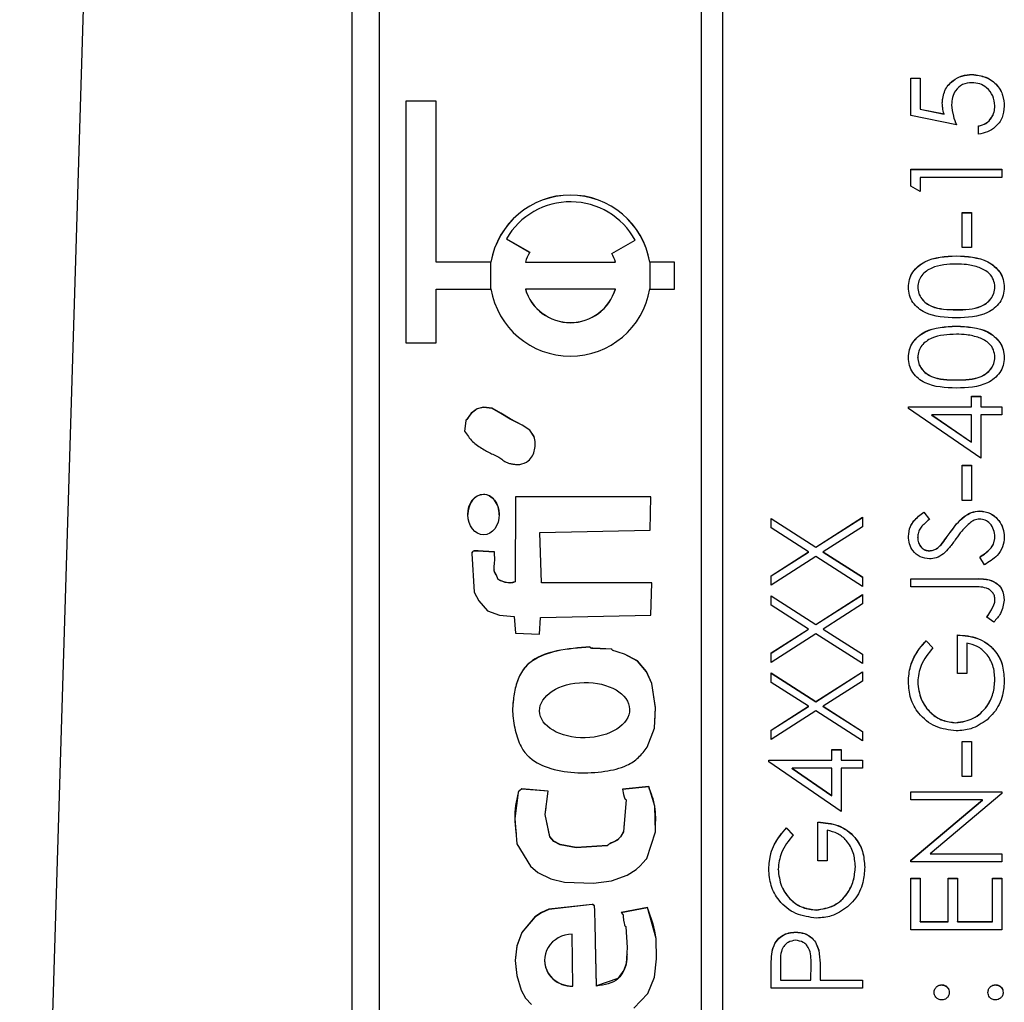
# Model space of a CAD drawing. Header units: millimetres. Extents: x 183 to 1403, y 24 to 1305.
# Tile 8 of 31: x 616 to 635, y 666 to 684. Entities that reach past the tile are written whole.
import ezdxf

# ---------------------------------------------------------------- set-up
doc = ezdxf.new("R2010")
doc.units = ezdxf.units.MM

msp = doc.modelspace()

# ---------------------------------------------------------------- linework, layer by layer
at = {"color": 7, "linetype": 'Continuous', "lineweight": 25}
for p, q in [((619.182, 733.618), (616.489, 645.646)), ((622.682, 657.655), (622.682, 718.626)), ((629.182, 717.992), (629.182, 658.017)), ((629.582, 658.017), (629.582, 717.992)), ((623.182, 715.993), (623.182, 660.016)), ((633.082, 682.937), (633.256, 682.937)), ((633.082, 682.24), (633.082, 682.937)), ((633.082, 682.935), (633.256, 682.935)), ((633.256, 682.937), (633.256, 682.359)), ((634.226, 683), (634.226, 683.003)), ((624.244, 682.507), (623.682, 682.507)), ((623.682, 682.507), (623.682, 678.009)), ((624.244, 682.504), (623.682, 682.504)), ((624.244, 679.508), (624.244, 682.507)), ((633.256, 682.359), (633.703, 682.268)), ((633.256, 682.357), (633.256, 682.359)), ((633.256, 682.357), (633.703, 682.265)), ((633.844, 682.438), (633.844, 682.44)), ((634.651, 682.416), (634.651, 682.419)), ((633.932, 682.066), (633.082, 682.24)), ((633.703, 682.265), (633.703, 682.268)), ((634.346, 681.892), (634.346, 682.044)), ((633.082, 681.238), (634.782, 681.238)), ((633.082, 680.924), (633.082, 681.238)), ((633.082, 681.235), (634.782, 681.235)), ((634.782, 681.238), (634.782, 681.086)), ((633.256, 681.086), (633.256, 680.824)), ((634.782, 681.086), (633.256, 681.086)), ((633.256, 680.824), (633.082, 680.924)), ((634.041, 680.432), (634.215, 680.432)), ((634.041, 679.778), (634.041, 680.432)), ((634.041, 680.429), (634.215, 680.429)), ((634.215, 680.432), (634.215, 679.778)), ((625.553, 679.945), (625.986, 679.695)), ((625.553, 679.943), (625.553, 679.945)), ((625.553, 679.943), (625.985, 679.693)), ((627.516, 679.67), (627.949, 679.92)), ((627.517, 679.668), (627.949, 679.917)), ((627.949, 679.917), (627.949, 679.92)), ((634.215, 679.778), (634.041, 679.778)), ((633.932, 679.623), (633.932, 679.626)), ((625.265, 679.508), (624.244, 679.508)), ((624.244, 679.505), (624.244, 679.508)), ((625.265, 679.505), (624.244, 679.505)), ((625.265, 679.505), (625.265, 679.508)), ((625.906, 679.508), (627.583, 679.508)), ((625.906, 679.505), (625.906, 679.508)), ((625.906, 679.505), (627.583, 679.505)), ((627.583, 679.505), (627.583, 679.508)), ((628.682, 679.508), (628.223, 679.508)), ((628.223, 679.505), (628.223, 679.508)), ((628.682, 679.505), (628.223, 679.505)), ((628.682, 679.008), (628.682, 679.508)), ((624.244, 678.009), (624.244, 679.008)), ((624.244, 679.008), (625.265, 679.008)), ((625.906, 679.005), (625.906, 679.008)), ((627.583, 679.008), (625.906, 679.008)), ((627.583, 679.005), (627.583, 679.008)), ((628.223, 679.008), (628.682, 679.008)), ((633.212, 679.042), (633.212, 679.045)), ((634.651, 679.042), (634.651, 679.045)), ((633.932, 678.621), (633.932, 678.624)), ((633.932, 678.316), (633.932, 678.319)), ((623.682, 678.009), (624.244, 678.009)), ((633.212, 677.735), (633.212, 677.737)), ((634.651, 677.735), (634.651, 677.737)), ((633.932, 677.314), (633.932, 677.317)), ((634.215, 677.012), (634.389, 677.012)), ((634.215, 676.816), (634.215, 677.012)), ((634.215, 677.009), (634.389, 677.009)), ((634.389, 677.012), (634.389, 676.816)), ((633.038, 676.816), (634.215, 676.816)), ((633.038, 676.785), (633.038, 676.816)), ((633.038, 676.813), (634.215, 676.813)), ((634.215, 676.813), (634.215, 676.816)), ((634.389, 676.816), (634.782, 676.816)), ((634.389, 676.813), (634.389, 676.816)), ((634.389, 676.813), (634.782, 676.813)), ((634.782, 676.816), (634.782, 676.663)), ((634.389, 675.857), (633.038, 676.785)), ((633.477, 676.66), (633.477, 676.663)), ((633.477, 676.663), (634.215, 676.157)), ((634.215, 676.663), (633.477, 676.663)), ((633.477, 676.66), (634.215, 676.154)), ((634.215, 676.157), (634.215, 676.663)), ((634.389, 676.663), (634.389, 675.857)), ((634.782, 676.663), (634.389, 676.663)), ((626.07, 676.257), (626.07, 676.259)), ((634.215, 676.154), (634.215, 676.157)), ((634.041, 675.726), (634.215, 675.726)), ((634.041, 675.073), (634.041, 675.726)), ((634.041, 675.723), (634.215, 675.723)), ((634.215, 675.726), (634.215, 675.073)), ((625.723, 675.141), (625.715, 673.558)), ((625.723, 675.138), (625.715, 673.555)), ((628.244, 675.141), (625.723, 675.141)), ((625.723, 675.138), (625.723, 675.141)), ((628.244, 675.138), (625.723, 675.138)), ((628.227, 674.517), (628.244, 675.141)), ((634.215, 675.073), (634.041, 675.073)), ((624.834, 674.811), (624.834, 674.808)), ((625.42, 674.805), (625.42, 674.808)), ((633.326, 674.855), (633.43, 674.717)), ((633.326, 674.852), (633.326, 674.855)), ((633.326, 674.852), (633.43, 674.714)), ((634.365, 674.874), (634.365, 674.877)), ((630.482, 674.735), (631.315, 674.202)), ((630.482, 674.559), (630.482, 674.735)), ((630.482, 674.732), (631.315, 674.199)), ((631.315, 674.202), (632.182, 674.757)), ((631.315, 674.199), (632.182, 674.754)), ((632.182, 674.757), (632.182, 674.581)), ((626.175, 674.476), (628.227, 674.517)), ((626.206, 673.54), (626.175, 674.476)), ((626.175, 674.473), (626.175, 674.476)), ((626.206, 673.537), (626.175, 674.473)), ((631.177, 674.114), (630.482, 674.559)), ((632.182, 674.581), (631.452, 674.114)), ((633.817, 674.473), (633.817, 674.476)), ((633.212, 674.382), (633.212, 674.385)), ((633.647, 674.245), (633.647, 674.248)), ((634.651, 674.388), (634.651, 674.391)), ((625.33, 674.034), (625.331, 674.109)), ((625.331, 674.109), (625.331, 674.112)), ((630.482, 673.669), (631.177, 674.114)), ((630.482, 673.666), (631.177, 674.111)), ((631.177, 674.111), (631.177, 674.114)), ((631.315, 674.199), (631.315, 674.202)), ((631.452, 674.114), (632.182, 673.647)), ((631.452, 674.111), (631.452, 674.114)), ((631.452, 674.111), (632.182, 673.645)), ((633.428, 674.133), (633.428, 674.136)), ((631.315, 674.026), (630.482, 673.493)), ((632.182, 673.471), (631.315, 674.026)), ((634.454, 673.874), (634.368, 674.018)), ((625.325, 673.779), (625.325, 673.776)), ((625.402, 673.597), (625.402, 673.6)), ((625.715, 673.555), (625.715, 673.558)), ((628.258, 673.536), (626.206, 673.54)), ((626.206, 673.537), (626.206, 673.54)), ((628.258, 673.533), (626.206, 673.537)), ((628.241, 672.933), (628.258, 673.536)), ((630.482, 673.493), (630.482, 673.669)), ((632.182, 673.647), (632.182, 673.471)), ((633.082, 673.613), (634.23, 673.613)), ((633.082, 673.461), (633.082, 673.613)), ((633.082, 673.61), (634.23, 673.61)), ((634.23, 673.61), (634.23, 673.613)), ((634.213, 673.461), (633.082, 673.461)), ((630.482, 673.297), (631.315, 672.764)), ((630.482, 673.121), (630.482, 673.297)), ((630.482, 673.294), (631.315, 672.762)), ((631.315, 672.764), (632.182, 673.319)), ((631.315, 672.762), (632.182, 673.316)), ((632.182, 673.143), (631.452, 672.676)), ((632.182, 673.319), (632.182, 673.143)), ((634.651, 673.222), (634.651, 673.225)), ((631.177, 672.676), (630.482, 673.121)), ((634.626, 673.111), (634.626, 673.114)), ((625.698, 672.911), (625.723, 672.599)), ((626.17, 672.581), (626.189, 672.893)), ((626.189, 672.893), (628.241, 672.933)), ((634.629, 672.807), (634.498, 672.897)), ((625.723, 672.599), (626.17, 672.581)), ((630.482, 672.231), (631.177, 672.676)), ((630.482, 672.228), (631.177, 672.673)), ((631.315, 672.588), (630.482, 672.055)), ((631.177, 672.673), (631.177, 672.676)), ((631.315, 672.762), (631.315, 672.764)), ((632.182, 672.034), (631.315, 672.588)), ((631.452, 672.676), (632.182, 672.21)), ((631.452, 672.673), (631.452, 672.676)), ((631.452, 672.673), (632.182, 672.207)), ((633.372, 672.458), (633.496, 672.328)), ((633.372, 672.456), (633.372, 672.458)), ((633.372, 672.456), (633.496, 672.325)), ((633.953, 671.848), (633.953, 672.567)), ((634.128, 672.415), (634.128, 671.848)), ((627.109, 672.341), (627.109, 672.344)), ((630.482, 672.055), (630.482, 672.231)), ((632.182, 672.21), (632.182, 672.034)), ((630.482, 671.859), (631.315, 671.327)), ((630.482, 671.683), (630.482, 671.859)), ((630.482, 671.856), (631.315, 671.324)), ((631.315, 671.327), (632.182, 671.881)), ((631.315, 671.324), (632.182, 671.878)), ((632.182, 671.881), (632.182, 671.705)), ((631.177, 671.238), (630.482, 671.683)), ((632.182, 671.705), (631.452, 671.238)), ((633.212, 671.687), (633.212, 671.69)), ((634.128, 671.848), (633.953, 671.848)), ((634.651, 671.736), (634.651, 671.739)), ((631.315, 671.324), (631.315, 671.327)), ((630.482, 670.793), (631.177, 671.238)), ((630.482, 670.791), (631.177, 671.236)), ((631.315, 671.151), (630.482, 670.617)), ((631.177, 671.236), (631.177, 671.238)), ((632.182, 670.596), (631.315, 671.151)), ((631.452, 671.238), (632.182, 670.772)), ((631.452, 671.236), (631.452, 671.238)), ((631.452, 671.236), (632.182, 670.769)), ((630.482, 670.617), (630.482, 670.793)), ((632.182, 670.772), (632.182, 670.596)), ((633.924, 670.931), (633.924, 670.933)), ((634.041, 670.585), (634.215, 670.585)), ((634.041, 669.931), (634.041, 670.585)), ((634.041, 670.582), (634.215, 670.582)), ((634.215, 670.585), (634.215, 669.931)), ((631.615, 670.432), (631.789, 670.432)), ((631.615, 670.236), (631.615, 670.432)), ((631.615, 670.429), (631.789, 670.429)), ((631.789, 670.432), (631.789, 670.236)), ((630.438, 670.236), (631.615, 670.236)), ((630.438, 670.205), (630.438, 670.236)), ((630.438, 670.233), (631.615, 670.233)), ((631.789, 669.278), (630.438, 670.205)), ((631.615, 670.233), (631.615, 670.236)), ((631.789, 670.236), (632.182, 670.236)), ((631.789, 670.233), (631.789, 670.236)), ((631.789, 670.233), (632.182, 670.233)), ((632.182, 670.236), (632.182, 670.084)), ((630.877, 670.084), (631.615, 669.577)), ((631.615, 670.084), (630.877, 670.084)), ((630.877, 670.081), (630.877, 670.084)), ((630.877, 670.081), (631.615, 669.574)), ((631.615, 669.577), (631.615, 670.084)), ((631.789, 670.084), (631.789, 669.278)), ((632.182, 670.084), (631.789, 670.084)), ((634.215, 669.931), (634.041, 669.931)), ((626.329, 669.66), (625.838, 669.701)), ((625.838, 669.698), (625.838, 669.701)), ((626.329, 669.658), (625.838, 669.698)), ((628.203, 669.744), (627.712, 669.695)), ((628.203, 669.741), (627.712, 669.692)), ((628.203, 669.741), (628.203, 669.744)), ((631.615, 669.574), (631.615, 669.577)), ((633.082, 669.648), (634.782, 669.648)), ((633.082, 669.496), (633.082, 669.648)), ((633.082, 669.645), (634.782, 669.645)), ((634.42, 669.496), (633.082, 669.496)), ((633.082, 668.373), (634.42, 669.496)), ((633.082, 668.37), (634.42, 669.493)), ((634.782, 669.613), (633.447, 668.493)), ((634.42, 669.493), (634.42, 669.496)), ((634.782, 669.648), (634.782, 669.613)), ((630.772, 668.973), (630.896, 668.842)), ((630.772, 668.97), (630.772, 668.973)), ((630.772, 668.97), (630.896, 668.839)), ((631.353, 668.363), (631.353, 669.082)), ((631.528, 668.929), (631.528, 668.363)), ((633.082, 668.341), (633.082, 668.373)), ((633.447, 668.493), (634.782, 668.493)), ((633.447, 668.49), (633.447, 668.493)), ((633.447, 668.49), (634.782, 668.49)), ((634.782, 668.493), (634.782, 668.341)), ((630.612, 668.201), (630.612, 668.204)), ((631.528, 668.363), (631.353, 668.363)), ((632.051, 668.25), (632.051, 668.253)), ((634.782, 668.341), (633.082, 668.341)), ((633.082, 668.036), (633.256, 668.036)), ((633.082, 667.077), (633.082, 668.036)), ((633.082, 668.033), (633.256, 668.033)), ((633.256, 668.036), (633.256, 667.23)), ((633.779, 668.036), (633.953, 668.036)), ((633.779, 667.23), (633.779, 668.036)), ((633.779, 668.033), (633.953, 668.033)), ((633.953, 668.036), (633.953, 667.23)), ((634.607, 668.036), (634.782, 668.036)), ((634.607, 667.23), (634.607, 668.036)), ((634.607, 668.033), (634.782, 668.033)), ((634.782, 668.036), (634.782, 667.077)), ((628.178, 667.491), (627.688, 667.398)), ((628.178, 667.488), (627.688, 667.395)), ((628.178, 667.488), (628.178, 667.491)), ((627.726, 667.348), (627.726, 667.351)), ((631.324, 667.445), (631.324, 667.448)), ((633.256, 667.23), (633.779, 667.23)), ((633.256, 667.227), (633.256, 667.23)), ((633.256, 667.227), (633.779, 667.227)), ((633.779, 667.227), (633.779, 667.23)), ((633.953, 667.23), (634.607, 667.23)), ((633.953, 667.227), (633.953, 667.23)), ((633.953, 667.227), (634.607, 667.227)), ((634.607, 667.227), (634.607, 667.23)), ((626.787, 666.029), (626.779, 666.995)), ((630.938, 667.031), (630.938, 667.034)), ((634.782, 667.077), (633.082, 667.077)), ((627.807, 666.61), (627.807, 666.614)), ((630.507, 666.705), (630.507, 666.708)), ((631.369, 666.692), (631.369, 666.695)), ((626.264, 666.51), (626.264, 666.506)), ((630.656, 666.451), (630.656, 666.14)), ((631.223, 666.14), (631.226, 666.438)), ((631.223, 666.138), (631.226, 666.435)), ((631.226, 666.441), (631.226, 666.445)), ((631.226, 666.435), (631.226, 666.438)), ((630.482, 665.988), (630.482, 666.321)), ((631.397, 666.262), (631.397, 666.14)), ((626.787, 666.026), (626.787, 666.029)), ((627.232, 666.03), (627.232, 666.033)), ((632.182, 665.988), (630.482, 665.988)), ((630.656, 666.14), (631.223, 666.14)), ((630.656, 666.138), (630.656, 666.14)), ((630.656, 666.138), (631.223, 666.138)), ((631.223, 666.138), (631.223, 666.14)), ((631.397, 666.14), (632.182, 666.14)), ((631.397, 666.138), (631.397, 666.14)), ((631.397, 666.138), (632.182, 666.138)), ((632.182, 666.14), (632.182, 665.988)), ((633.659, 666.05), (633.659, 666.053)), ((634.662, 666.05), (634.662, 666.053))]:
    msp.add_line(p, q, dxfattribs=at)
at = {"color": 8, "linetype": 'Continuous', "lineweight": 25}
for p, q in [((625.265, 679.008), (625.265, 679.505)), ((628.223, 679.505), (628.223, 679.008))]:
    msp.add_line(p, q, dxfattribs=at)
at = {"color": 7, "linetype": 'Continuous', "lineweight": 25, "flags": 128}
for points in [[(626.07, 676.259), (625.987, 676.38), (625.847, 676.475), (625.621, 676.59), (625.451, 676.696), (625.285, 676.788), (625.127, 676.805), (625.006, 676.78), (624.896, 676.695), (624.852, 676.637), (624.833, 676.608), (624.818, 676.583), (624.806, 676.572), (624.799, 676.566), (624.797, 676.563), (624.796, 676.562), (624.796, 676.561), (624.796, 676.561), (624.796, 676.56), (624.796, 676.56), (624.796, 676.56), (624.796, 676.56), (624.796, 676.56), (624.775, 676.359)], [(626.07, 676.257), (625.987, 676.377), (625.847, 676.472), (625.621, 676.587), (625.451, 676.693), (625.285, 676.785), (625.127, 676.803), (625.006, 676.777), (624.896, 676.692), (624.852, 676.634), (624.833, 676.605), (624.818, 676.58), (624.806, 676.569), (624.799, 676.563), (624.797, 676.56), (624.796, 676.559), (624.796, 676.558), (624.796, 676.558), (624.796, 676.558), (624.796, 676.558), (624.796, 676.558), (624.796, 676.557), (624.796, 676.557), (624.775, 676.357)], [(625.331, 674.112), (625.118, 674.126), (625.025, 674.13), (624.983, 674.131), (624.951, 674.131), (624.936, 674.127), (624.922, 674.116), (624.911, 674.1), (624.908, 674.092), (624.907, 674.089), (624.907, 674.087), (624.907, 674.086), (624.907, 674.086), (624.907, 674.086), (624.907, 674.086), (624.907, 674.086), (624.907, 674.086), (624.907, 674.086), (624.95, 673.362), (625.038, 673.201), (625.201, 673.017), (625.427, 672.932), (625.698, 672.911)], [(625.331, 674.109), (625.118, 674.123), (625.025, 674.127), (624.983, 674.128), (624.951, 674.128), (624.936, 674.124), (624.922, 674.113), (624.911, 674.097), (624.908, 674.089), (624.907, 674.086), (624.907, 674.084), (624.907, 674.084), (624.907, 674.083), (624.907, 674.083), (624.907, 674.083), (624.907, 674.083), (624.907, 674.083), (624.907, 674.083), (624.919, 673.885)], [(628.174, 670.48), (628.309, 670.828), (628.329, 671.214), (628.26, 671.664), (628.159, 671.885), (627.994, 672.083), (627.751, 672.21), (627.632, 672.249), (627.577, 672.266), (627.553, 672.274), (627.542, 672.278), (627.533, 672.28), (627.527, 672.285), (627.522, 672.292), (627.517, 672.3), (627.514, 672.302), (627.512, 672.302), (627.511, 672.302), (627.511, 672.302), (627.511, 672.302), (627.511, 672.302), (627.511, 672.302), (627.511, 672.302), (627.511, 672.302), (627.298, 672.312), (627.205, 672.316), (627.164, 672.319), (627.145, 672.32), (627.131, 672.321), (627.124, 672.324), (627.119, 672.33), (627.109, 672.344)], [(628.315, 670.941), (628.329, 671.211), (628.26, 671.662), (628.159, 671.882), (627.994, 672.08), (627.751, 672.208), (627.632, 672.247), (627.577, 672.264), (627.553, 672.271), (627.542, 672.275), (627.533, 672.277), (627.527, 672.282), (627.522, 672.289), (627.517, 672.297), (627.514, 672.299), (627.512, 672.299), (627.511, 672.3), (627.511, 672.3), (627.511, 672.3), (627.511, 672.3), (627.511, 672.3), (627.511, 672.3), (627.511, 672.3), (627.298, 672.31), (627.205, 672.313), (627.164, 672.316), (627.145, 672.317), (627.131, 672.319), (627.124, 672.321), (627.119, 672.327), (627.109, 672.341)], [(625.838, 669.701), (625.795, 669.666), (625.779, 669.649), (625.774, 669.641), (625.773, 669.637), (625.772, 669.635), (625.772, 669.634), (625.772, 669.633), (625.772, 669.633), (625.772, 669.633), (625.772, 669.633), (625.772, 669.633), (625.709, 669.151), (625.749, 668.676), (625.999, 668.261), (626.14, 668.142), (626.378, 668.025), (626.637, 667.965), (627.176, 667.948), (627.513, 667.986), (627.801, 668.092), (627.971, 668.198), (628.043, 668.267), (628.101, 668.332), (628.148, 668.383), (628.161, 668.395), (628.167, 668.401), (628.169, 668.403), (628.169, 668.405), (628.17, 668.405), (628.17, 668.405), (628.17, 668.405), (628.17, 668.405), (628.17, 668.406), (628.17, 668.406), (628.17, 668.406), (628.331, 668.903), (628.316, 669.376), (628.203, 669.744)], [(627.712, 669.695), (627.736, 669.595), (627.748, 669.551), (627.754, 669.532), (627.759, 669.517), (627.763, 669.511), (627.771, 669.506), (627.778, 669.501), (627.78, 669.498), (627.781, 669.496), (627.781, 669.495), (627.781, 669.495), (627.781, 669.495), (627.781, 669.495), (627.781, 669.495), (627.781, 669.495), (627.781, 669.495), (627.732, 668.904), (627.678, 668.808), (627.622, 668.751), (627.573, 668.723), (627.506, 668.693), (627.476, 668.679), (627.454, 668.667), (627.443, 668.654), (627.437, 668.647), (627.434, 668.645), (627.433, 668.645), (627.432, 668.644), (627.432, 668.644), (627.432, 668.644), (627.432, 668.644), (627.432, 668.644), (627.432, 668.644), (627.432, 668.644), (626.855, 668.606), (626.551, 668.664), (626.435, 668.725), (626.359, 668.813), (626.275, 669.226), (626.329, 669.66)], [(627.745, 669.059), (627.732, 668.901), (627.678, 668.805), (627.622, 668.748), (627.573, 668.72), (627.506, 668.69), (627.476, 668.676), (627.454, 668.664), (627.443, 668.652), (627.437, 668.645), (627.434, 668.642), (627.433, 668.642), (627.432, 668.642), (627.432, 668.641), (627.432, 668.641), (627.432, 668.641), (627.432, 668.641), (627.432, 668.641), (627.432, 668.641), (626.855, 668.603), (626.551, 668.661), (626.435, 668.722), (626.359, 668.81), (626.275, 669.223), (626.292, 669.356)], [(627.232, 666.033), (627.215, 666.857), (627.206, 667.22), (627.201, 667.38), (627.198, 667.45), (627.196, 667.505), (627.192, 667.521), (627.181, 667.535), (627.165, 667.546), (627.157, 667.548), (627.154, 667.549), (627.152, 667.549), (627.152, 667.549), (627.151, 667.549), (627.151, 667.549), (627.151, 667.549), (627.151, 667.549), (627.151, 667.549), (627.151, 667.549), (626.345, 667.459), (626.205, 667.397), (626.082, 667.317), (625.841, 667.028), (625.746, 666.776), (625.717, 666.506), (625.746, 666.228), (625.827, 665.954), (625.91, 665.804), (626.021, 665.688)], [(627.232, 666.03), (627.215, 666.855), (627.206, 667.217), (627.201, 667.377), (627.198, 667.447), (627.196, 667.502), (627.192, 667.518), (627.181, 667.532), (627.165, 667.543), (627.157, 667.546), (627.154, 667.546), (627.152, 667.546), (627.152, 667.546), (627.151, 667.546), (627.151, 667.546), (627.151, 667.546), (627.151, 667.546), (627.151, 667.546), (627.151, 667.546), (626.345, 667.456), (626.205, 667.395), (626.082, 667.314), (625.841, 667.025), (625.746, 666.773), (625.717, 666.503), (625.735, 666.334)], [(627.927, 665.616), (628.187, 665.89), (628.312, 666.195), (628.348, 666.534), (628.339, 666.913), (628.178, 667.491)], [(627.688, 667.398), (627.722, 667.362), (627.726, 667.356), (627.726, 667.348), (627.725, 667.322), (627.733, 667.254), (627.744, 667.203), (627.751, 667.176), (627.754, 667.164), (627.757, 667.153), (627.762, 667.147), (627.769, 667.142), (627.777, 667.137), (627.779, 667.134), (627.779, 667.132), (627.78, 667.131), (627.78, 667.131), (627.78, 667.131), (627.78, 667.131), (627.78, 667.131), (627.78, 667.131), (627.78, 667.131), (627.804, 666.747), (627.783, 666.446), (627.739, 666.322), (627.63, 666.169), (627.232, 666.033)]]:
    msp.add_lwpolyline(points, dxfattribs=at)
at = {"color": 7, "linetype": 'Continuous', "lineweight": 25}
for centre, radius, start, end in [((626.744, 679.258), 1.5, 9.6136, 170.3864), ((626.744, 679.255), 1.5, 9.6136, 170.3864), ((626.744, 679.257), 1.375, 28.7977, 149.9816), ((626.744, 679.258), 0.874, 149.9896, 163.3918), ((626.745, 679.258), 0.874, 16.6082, 28.0907), ((626.744, 679.259), 1.5, 189.6136, 350.3864), ((626.744, 679.259), 0.875, 196.6211, 343.3789), ((626.744, 679.256), 0.875, 196.6211, 343.3789)]:
    msp.add_arc(centre, radius, start, end, dxfattribs=at)
for centre, major_axis, ratio in [((625.127, 674.809), (-0.003, 0.377), 0.776366), ((627.008, 671.167), (0.839, 0.016), 0.614125)]:
    msp.add_ellipse(centre, major_axis=major_axis, ratio=ratio, dxfattribs=at)
for centre, major_axis, ratio, start_param, end_param in [((625.127, 674.807), (-0.003, 0.377), 0.776366, 6.283172, 7.843207), ((625.127, 674.807), (-0.003, 0.377), 0.776366, 4.701614, 6.283172), ((626.783, 666.512), (0.519, 0.016), 0.930753, 1.550461, 4.692054), ((626.783, 666.509), (0.519, 0.016), 0.930753, 3.113327, 4.692054)]:
    msp.add_ellipse(centre, major_axis=major_axis, ratio=ratio, start_param=start_param, end_param=end_param, dxfattribs=at)
for points, knots in [([(633.67, 682.468), (633.679, 682.549), (633.696, 682.712), (633.849, 682.89), (634.035, 682.99), (634.163, 682.998), (634.226, 683.003)], [0, 0, 0, 0, 0.279688, 0.559025, 0.779292, 1, 1, 1, 1]), ([(633.67, 682.465), (633.679, 682.546), (633.696, 682.709), (633.849, 682.887), (634.035, 682.987), (634.163, 682.996), (634.226, 683)], [0, 0, 0, 0, 0.279688, 0.559025, 0.779292, 1, 1, 1, 1]), ([(634.226, 683.003), (634.314, 682.993), (634.491, 682.973), (634.696, 682.82), (634.809, 682.618), (634.82, 682.48), (634.825, 682.41)], [0, 0, 0, 0, 0.2798641, 0.559271, 0.7794235, 1, 1, 1, 1]), ([(634.226, 683), (634.314, 682.99), (634.491, 682.97), (634.696, 682.817), (634.809, 682.616), (634.82, 682.477), (634.825, 682.407)], [0, 0, 0, 0, 0.2798641, 0.559271, 0.7794235, 1, 1, 1, 1]), ([(634.22, 682.85), (634.161, 682.844), (634.043, 682.831), (633.916, 682.717), (633.852, 682.578), (633.847, 682.486), (633.844, 682.44)], [0, 0, 0, 0, 0.279539, 0.5586168, 0.7790473, 1, 1, 1, 1]), ([(634.651, 682.419), (634.643, 682.483), (634.628, 682.61), (634.512, 682.752), (634.37, 682.838), (634.27, 682.846), (634.22, 682.85)], [0, 0, 0, 0, 0.279617, 0.559357, 0.779559, 1, 1, 1, 1]), ([(633.703, 682.268), (633.693, 682.305), (633.675, 682.37), (633.672, 682.438), (633.67, 682.468)], [0, 0, 0, 0, 0.5600642, 1, 1, 1, 1]), ([(633.844, 682.44), (633.852, 682.368), (633.865, 682.24), (633.911, 682.119), (633.932, 682.066)], [0, 0, 0, 0, 0.559416, 1, 1, 1, 1]), ([(633.844, 682.438), (633.852, 682.366), (633.865, 682.237), (633.911, 682.116), (633.932, 682.063)], [0, 0, 0, 0, 0.5594162, 1, 1, 1, 1]), ([(634.346, 682.044), (634.394, 682.057), (634.49, 682.084), (634.587, 682.187), (634.641, 682.303), (634.648, 682.38), (634.651, 682.419)], [0, 0, 0, 0, 0.28005, 0.559166, 0.779583, 1, 1, 1, 1]), ([(634.346, 682.041), (634.394, 682.054), (634.49, 682.081), (634.587, 682.185), (634.641, 682.3), (634.648, 682.377), (634.651, 682.416)], [0, 0, 0, 0, 0.28005, 0.559166, 0.779583, 1, 1, 1, 1]), ([(634.825, 682.41), (634.818, 682.337), (634.803, 682.192), (634.673, 682.027), (634.514, 681.925), (634.402, 681.903), (634.346, 681.892)], [0, 0, 0, 0, 0.279625, 0.559019, 0.77938, 1, 1, 1, 1]), ([(633.038, 679.039), (633.042, 679.089), (633.05, 679.189), (633.139, 679.372), (633.422, 679.602), (633.728, 679.616), (633.932, 679.626)], [0, 0, 0, 0, 0.1256, 0.251197, 0.500581, 1, 1, 1, 1]), ([(633.038, 679.037), (633.042, 679.087), (633.05, 679.187), (633.139, 679.369), (633.422, 679.599), (633.728, 679.613), (633.932, 679.623)], [0, 0, 0, 0, 0.1256, 0.251197, 0.500581, 1, 1, 1, 1]), ([(633.932, 679.626), (634.136, 679.616), (634.442, 679.602), (634.724, 679.371), (634.813, 679.189), (634.821, 679.089), (634.825, 679.039)], [0, 0, 0, 0, 0.499407, 0.748743, 0.874372, 1, 1, 1, 1]), ([(633.932, 679.623), (634.136, 679.614), (634.442, 679.599), (634.724, 679.368), (634.813, 679.187), (634.821, 679.087), (634.825, 679.037)], [0, 0, 0, 0, 0.499407, 0.748743, 0.874372, 1, 1, 1, 1]), ([(633.932, 679.473), (633.774, 679.467), (633.537, 679.458), (633.304, 679.299), (633.225, 679.161), (633.217, 679.083), (633.212, 679.045)], [0, 0, 0, 0, 0.500072, 0.749021, 0.874598, 1, 1, 1, 1]), ([(634.359, 679.409), (634.281, 679.431), (634.141, 679.469), (633.996, 679.472), (633.932, 679.473)], [0, 0, 0, 0, 0.559599, 1, 1, 1, 1]), ([(634.651, 679.045), (634.645, 679.091), (634.633, 679.184), (634.536, 679.327), (634.426, 679.378), (634.359, 679.409)], [0, 0, 0, 0, 0.280257, 0.560781, 1, 1, 1, 1]), ([(633.932, 678.471), (633.729, 678.478), (633.475, 678.486), (633.22, 678.644), (633.119, 678.755), (633.05, 678.89), (633.042, 678.99), (633.038, 679.039)], [0, 0, 0, 0, 0.498702, 0.6241765, 0.7494675, 0.8747453, 1, 1, 1, 1]), ([(633.212, 679.045), (633.216, 679.006), (633.224, 678.928), (633.284, 678.824), (633.367, 678.742), (633.575, 678.629), (633.773, 678.626), (633.932, 678.624)], [0, 0, 0, 0, 0.125139, 0.250418, 0.375519, 0.500847, 1, 1, 1, 1]), ([(633.212, 679.042), (633.216, 679.003), (633.224, 678.925), (633.284, 678.821), (633.367, 678.739), (633.575, 678.627), (633.773, 678.623), (633.932, 678.621)], [0, 0, 0, 0, 0.125139, 0.250418, 0.375519, 0.500847, 1, 1, 1, 1]), ([(633.932, 678.624), (634.091, 678.625), (634.329, 678.627), (634.561, 678.79), (634.638, 678.928), (634.647, 679.006), (634.651, 679.045)], [0, 0, 0, 0, 0.5002912, 0.749086, 0.8746062, 1, 1, 1, 1]), ([(633.932, 678.621), (634.091, 678.622), (634.329, 678.624), (634.561, 678.787), (634.638, 678.925), (634.647, 679.003), (634.651, 679.042)], [0, 0, 0, 0, 0.5002912, 0.749086, 0.8746062, 1, 1, 1, 1]), ([(634.825, 679.039), (634.821, 678.99), (634.813, 678.891), (634.724, 678.71), (634.439, 678.487), (634.135, 678.478), (633.932, 678.471)], [0, 0, 0, 0, 0.125551, 0.25109, 0.50025, 1, 1, 1, 1]), ([(633.038, 677.732), (633.042, 677.782), (633.05, 677.882), (633.139, 678.065), (633.422, 678.294), (633.728, 678.309), (633.932, 678.319)], [0, 0, 0, 0, 0.1256, 0.251197, 0.500581, 1, 1, 1, 1]), ([(633.038, 677.729), (633.042, 677.779), (633.05, 677.879), (633.139, 678.062), (633.422, 678.291), (633.728, 678.306), (633.932, 678.316)], [0, 0, 0, 0, 0.1256, 0.251197, 0.500581, 1, 1, 1, 1]), ([(633.932, 678.319), (634.136, 678.309), (634.442, 678.295), (634.724, 678.064), (634.813, 677.882), (634.821, 677.782), (634.825, 677.732)], [0, 0, 0, 0, 0.499407, 0.748743, 0.874372, 1, 1, 1, 1]), ([(633.932, 678.316), (634.136, 678.306), (634.442, 678.292), (634.724, 678.061), (634.813, 677.879), (634.821, 677.779), (634.825, 677.729)], [0, 0, 0, 0, 0.499407, 0.748743, 0.874372, 1, 1, 1, 1]), ([(633.932, 678.166), (633.774, 678.16), (633.537, 678.151), (633.304, 677.992), (633.225, 677.854), (633.217, 677.776), (633.212, 677.737)], [0, 0, 0, 0, 0.500072, 0.749021, 0.874598, 1, 1, 1, 1]), ([(634.359, 678.102), (634.281, 678.124), (634.141, 678.162), (633.996, 678.165), (633.932, 678.166)], [0, 0, 0, 0, 0.559599, 1, 1, 1, 1]), ([(634.651, 677.737), (634.645, 677.784), (634.633, 677.877), (634.536, 678.02), (634.426, 678.071), (634.359, 678.102)], [0, 0, 0, 0, 0.280257, 0.560781, 1, 1, 1, 1]), ([(633.932, 677.164), (633.729, 677.171), (633.475, 677.179), (633.22, 677.337), (633.119, 677.448), (633.05, 677.583), (633.042, 677.683), (633.038, 677.732)], [0, 0, 0, 0, 0.498702, 0.624177, 0.749467, 0.874745, 1, 1, 1, 1]), ([(633.212, 677.737), (633.216, 677.698), (633.224, 677.62), (633.284, 677.517), (633.367, 677.435), (633.575, 677.322), (633.773, 677.319), (633.932, 677.317)], [0, 0, 0, 0, 0.125139, 0.250418, 0.375519, 0.500847, 1, 1, 1, 1]), ([(633.212, 677.735), (633.216, 677.696), (633.224, 677.618), (633.284, 677.514), (633.367, 677.432), (633.575, 677.319), (633.773, 677.316), (633.932, 677.314)], [0, 0, 0, 0, 0.125139, 0.250418, 0.375519, 0.500847, 1, 1, 1, 1]), ([(633.932, 677.317), (634.091, 677.318), (634.329, 677.32), (634.561, 677.483), (634.638, 677.621), (634.647, 677.699), (634.651, 677.737)], [0, 0, 0, 0, 0.5002912, 0.749086, 0.8746062, 1, 1, 1, 1]), ([(633.932, 677.314), (634.091, 677.315), (634.329, 677.317), (634.561, 677.48), (634.638, 677.618), (634.647, 677.696), (634.651, 677.735)], [0, 0, 0, 0, 0.500291, 0.749086, 0.874606, 1, 1, 1, 1]), ([(634.825, 677.732), (634.821, 677.683), (634.813, 677.584), (634.724, 677.403), (634.439, 677.18), (634.135, 677.17), (633.932, 677.164)], [0, 0, 0, 0, 0.125551, 0.25109, 0.50025, 1, 1, 1, 1]), ([(624.775, 676.359), (624.82, 676.292), (624.909, 676.157), (625.107, 676.031), (625.286, 675.934), (625.433, 675.872), (625.522, 675.792), (625.601, 675.759), (625.674, 675.749), (625.737, 675.741), (625.837, 675.741), (625.955, 675.788), (626.043, 675.9), (626.083, 676.016), (626.095, 676.14), (626.078, 676.22), (626.07, 676.259)], [0, 0, 0, 0, 0.1275271, 0.2522622, 0.3641037, 0.452112, 0.5020086, 0.5515383, 0.5851242, 0.6185653, 0.651733, 0.7436891, 0.8065278, 0.8709837, 0.9364098, 1, 1, 1, 1]), ([(626.087, 676.12), (626.088, 676.126), (626.093, 676.172), (626.081, 676.217), (626.07, 676.257)], [0, 0, 0, 0, 0.129202, 1, 1, 1, 1]), ([(633.038, 674.402), (633.046, 674.466), (633.058, 674.571), (633.14, 674.694), (633.227, 674.781), (633.293, 674.83), (633.326, 674.855)], [0, 0, 0, 0, 0.338729, 0.558835, 0.779344, 1, 1, 1, 1]), ([(633.038, 674.399), (633.046, 674.463), (633.058, 674.568), (633.14, 674.691), (633.227, 674.778), (633.293, 674.827), (633.326, 674.852)], [0, 0, 0, 0, 0.338729, 0.558835, 0.779344, 1, 1, 1, 1]), ([(633.817, 674.476), (633.895, 674.583), (634.005, 674.731), (634.21, 674.858), (634.314, 674.87), (634.365, 674.877)], [0, 0, 0, 0, 0.560115, 0.780284, 1, 1, 1, 1]), ([(633.817, 674.473), (633.895, 674.58), (634.005, 674.728), (634.21, 674.855), (634.314, 674.867), (634.365, 674.874)], [0, 0, 0, 0, 0.560115, 0.780284, 1, 1, 1, 1]), ([(634.365, 674.877), (634.435, 674.867), (634.574, 674.848), (634.722, 674.712), (634.812, 674.555), (634.821, 674.446), (634.825, 674.391)], [0, 0, 0, 0, 0.279183, 0.559085, 0.779446, 1, 1, 1, 1]), ([(634.365, 674.874), (634.435, 674.864), (634.574, 674.845), (634.722, 674.709), (634.812, 674.552), (634.821, 674.443), (634.825, 674.388)], [0, 0, 0, 0, 0.279183, 0.559085, 0.779446, 1, 1, 1, 1]), ([(633.43, 674.717), (633.394, 674.688), (633.334, 674.639), (633.261, 674.559), (633.219, 674.476), (633.215, 674.415), (633.212, 674.385)], [0, 0, 0, 0, 0.340409, 0.560482, 0.78018, 1, 1, 1, 1]), ([(634.196, 674.663), (634.14, 674.611), (634.04, 674.517), (633.96, 674.406), (633.925, 674.357)], [0, 0, 0, 0, 0.559496, 1, 1, 1, 1]), ([(634.363, 674.724), (634.329, 674.72), (634.268, 674.712), (634.218, 674.678), (634.196, 674.663)], [0, 0, 0, 0, 0.5589902, 1, 1, 1, 1]), ([(634.651, 674.391), (634.646, 674.437), (634.637, 674.528), (634.568, 674.64), (634.471, 674.711), (634.399, 674.72), (634.363, 674.724)], [0, 0, 0, 0, 0.2802764, 0.5601478, 0.7801531, 1, 1, 1, 1]), ([(633.647, 674.248), (633.68, 674.29), (633.738, 674.365), (633.793, 674.442), (633.817, 674.476)], [0, 0, 0, 0, 0.559906, 1, 1, 1, 1]), ([(633.647, 674.245), (633.68, 674.287), (633.738, 674.362), (633.793, 674.439), (633.817, 674.473)], [0, 0, 0, 0, 0.559906, 1, 1, 1, 1]), ([(633.435, 673.983), (633.374, 673.991), (633.254, 674.005), (633.123, 674.122), (633.05, 674.26), (633.042, 674.355), (633.038, 674.402)], [0, 0, 0, 0, 0.279553, 0.558798, 0.779378, 1, 1, 1, 1]), ([(633.212, 674.385), (633.215, 674.351), (633.22, 674.282), (633.273, 674.199), (633.346, 674.144), (633.401, 674.139), (633.428, 674.136)], [0, 0, 0, 0, 0.280274, 0.559931, 0.77992, 1, 1, 1, 1]), ([(633.212, 674.382), (633.215, 674.348), (633.22, 674.279), (633.273, 674.196), (633.346, 674.141), (633.401, 674.136), (633.428, 674.133)], [0, 0, 0, 0, 0.2802743, 0.5599314, 0.7799201, 1, 1, 1, 1]), ([(633.428, 674.136), (633.451, 674.138), (633.499, 674.142), (633.577, 674.179), (633.621, 674.222), (633.647, 674.248)], [0, 0, 0, 0, 0.279946, 0.559774, 1, 1, 1, 1]), ([(633.428, 674.133), (633.451, 674.135), (633.499, 674.139), (633.577, 674.176), (633.621, 674.219), (633.647, 674.245)], [0, 0, 0, 0, 0.279946, 0.559774, 1, 1, 1, 1]), ([(633.925, 674.357), (633.886, 674.301), (633.816, 674.203), (633.731, 674.116), (633.694, 674.078)], [0, 0, 0, 0, 0.560413, 1, 1, 1, 1]), ([(634.368, 674.018), (634.445, 674.069), (634.553, 674.139), (634.64, 674.283), (634.647, 674.355), (634.651, 674.391)], [0, 0, 0, 0, 0.559321, 0.779782, 1, 1, 1, 1]), ([(634.368, 674.015), (634.445, 674.066), (634.553, 674.136), (634.64, 674.28), (634.647, 674.352), (634.651, 674.388)], [0, 0, 0, 0, 0.559321, 0.779782, 1, 1, 1, 1]), ([(634.825, 674.391), (634.819, 674.328), (634.806, 674.203), (634.678, 674.009), (634.539, 673.926), (634.454, 673.874)], [0, 0, 0, 0, 0.2798798, 0.5596658, 1, 1, 1, 1]), ([(625.402, 673.6), (625.384, 673.64), (625.359, 673.695), (625.316, 673.776), (625.34, 673.911), (625.335, 674.026), (625.331, 674.112)], [0, 0, 0, 0, 0.254867, 0.341367, 0.507922, 1, 1, 1, 1]), ([(633.694, 674.078), (633.65, 674.048), (633.571, 673.995), (633.476, 673.987), (633.435, 673.983)], [0, 0, 0, 0, 0.55984, 1, 1, 1, 1]), ([(625.402, 673.597), (625.385, 673.638), (625.362, 673.693), (625.325, 673.75), (625.326, 673.771), (625.326, 673.776)], [0, 0, 0, 0, 0.688573, 0.92227, 1, 1, 1, 1]), ([(625.715, 673.558), (625.694, 673.55), (625.65, 673.535), (625.539, 673.537), (625.459, 673.573), (625.402, 673.6)], [0, 0, 0, 0, 0.199081, 0.426805, 1, 1, 1, 1]), ([(625.715, 673.555), (625.694, 673.548), (625.65, 673.532), (625.539, 673.534), (625.459, 673.57), (625.402, 673.597)], [0, 0, 0, 0, 0.199081, 0.426805, 1, 1, 1, 1]), ([(634.23, 673.613), (634.372, 673.617), (634.551, 673.621), (634.721, 673.501), (634.806, 673.39), (634.818, 673.286), (634.825, 673.217)], [0, 0, 0, 0, 0.499543, 0.625078, 0.750654, 1, 1, 1, 1]), ([(634.23, 673.61), (634.372, 673.614), (634.551, 673.619), (634.721, 673.498), (634.806, 673.387), (634.818, 673.283), (634.825, 673.214)], [0, 0, 0, 0, 0.499543, 0.625078, 0.750654, 1, 1, 1, 1]), ([(634.651, 673.225), (634.649, 673.249), (634.645, 673.296), (634.609, 673.359), (634.558, 673.409), (634.428, 673.469), (634.309, 673.464), (634.213, 673.461)], [0, 0, 0, 0, 0.124972, 0.249915, 0.374872, 0.499882, 1, 1, 1, 1]), ([(634.626, 673.114), (634.634, 673.134), (634.648, 673.17), (634.65, 673.208), (634.651, 673.225)], [0, 0, 0, 0, 0.5599, 1, 1, 1, 1]), ([(634.626, 673.111), (634.634, 673.131), (634.648, 673.167), (634.65, 673.206), (634.651, 673.222)], [0, 0, 0, 0, 0.5599001, 1, 1, 1, 1]), ([(634.825, 673.217), (634.81, 673.13), (634.782, 672.974), (634.676, 672.858), (634.629, 672.807)], [0, 0, 0, 0, 0.557533, 1, 1, 1, 1]), ([(634.498, 672.897), (634.525, 672.936), (634.572, 673.005), (634.61, 673.081), (634.626, 673.114)], [0, 0, 0, 0, 0.560094, 1, 1, 1, 1]), ([(634.498, 672.894), (634.525, 672.933), (634.572, 673.003), (634.61, 673.078), (634.626, 673.111)], [0, 0, 0, 0, 0.560094, 1, 1, 1, 1]), ([(633.038, 671.695), (633.045, 671.792), (633.057, 671.952), (633.143, 672.16), (633.244, 672.32), (633.329, 672.412), (633.372, 672.458)], [0, 0, 0, 0, 0.339527, 0.559586, 0.779731, 1, 1, 1, 1]), ([(633.038, 671.692), (633.045, 671.789), (633.057, 671.95), (633.143, 672.157), (633.244, 672.317), (633.329, 672.409), (633.372, 672.456)], [0, 0, 0, 0, 0.339527, 0.559586, 0.779731, 1, 1, 1, 1]), ([(633.953, 672.567), (634.082, 672.557), (634.338, 672.536), (634.641, 672.321), (634.805, 672.027), (634.818, 671.826), (634.825, 671.726)], [0, 0, 0, 0, 0.280351, 0.559367, 0.779371, 1, 1, 1, 1]), ([(633.953, 672.564), (634.082, 672.554), (634.338, 672.533), (634.641, 672.318), (634.805, 672.024), (634.818, 671.823), (634.825, 671.723)], [0, 0, 0, 0, 0.280351, 0.559367, 0.779371, 1, 1, 1, 1]), ([(634.651, 671.739), (634.644, 671.826), (634.631, 672.002), (634.504, 672.217), (634.33, 672.366), (634.195, 672.399), (634.128, 672.415)], [0, 0, 0, 0, 0.280254, 0.559912, 0.779941, 1, 1, 1, 1]), ([(627.109, 672.344), (626.902, 672.328), (626.534, 672.301), (626.086, 672.153), (625.831, 671.907), (625.727, 671.643), (625.679, 671.373), (625.657, 671.07), (625.72, 670.762), (625.805, 670.504), (625.901, 670.367), (625.949, 670.318), (625.972, 670.298), (625.981, 670.289), (625.986, 670.285), (625.988, 670.283), (625.989, 670.282), (625.989, 670.282), (625.989, 670.282), (626.1, 670.184), (626.399, 670.051), (626.881, 669.985), (627.361, 670.011), (627.753, 670.1), (628.022, 670.273), (628.123, 670.411), (628.174, 670.48)], [0, 0, 0, 0, 0.113209, 0.201601, 0.250415, 0.301493, 0.3534, 0.400591, 0.46626, 0.52384, 0.546775, 0.556954, 0.561411, 0.563364, 0.564221, 0.564597, 0.564763, 0.564836, 0.564868, 0.564893, 0.645341, 0.737242, 0.829297, 0.907013, 0.953889, 1, 1, 1, 1]), ([(627.109, 672.341), (626.902, 672.325), (626.534, 672.298), (626.087, 672.15), (625.83, 671.904), (625.729, 671.64), (625.685, 671.434), (625.68, 671.317), (625.679, 671.296)], [0, 0, 0, 0, 0.310055, 0.552139, 0.685829, 0.82572, 0.967881, 1, 1, 1, 1]), ([(633.496, 672.328), (633.409, 672.223), (633.255, 672.035), (633.225, 671.795), (633.212, 671.69)], [0, 0, 0, 0, 0.55984, 1, 1, 1, 1]), ([(633.931, 670.781), (633.798, 670.798), (633.531, 670.831), (633.232, 671.076), (633.063, 671.38), (633.047, 671.59), (633.038, 671.695)], [0, 0, 0, 0, 0.27959, 0.559072, 0.779411, 1, 1, 1, 1]), ([(633.212, 671.69), (633.226, 671.582), (633.252, 671.367), (633.433, 671.116), (633.67, 670.962), (633.84, 670.943), (633.924, 670.933)], [0, 0, 0, 0, 0.279847, 0.559555, 0.779847, 1, 1, 1, 1]), ([(633.212, 671.687), (633.226, 671.579), (633.252, 671.364), (633.433, 671.113), (633.67, 670.959), (633.84, 670.94), (633.924, 670.931)], [0, 0, 0, 0, 0.279847, 0.559555, 0.779847, 1, 1, 1, 1]), ([(633.924, 670.933), (634.037, 670.951), (634.262, 670.986), (634.499, 671.211), (634.63, 671.473), (634.644, 671.65), (634.651, 671.739)], [0, 0, 0, 0, 0.279061, 0.558584, 0.779236, 1, 1, 1, 1]), ([(633.924, 670.931), (634.037, 670.948), (634.262, 670.983), (634.499, 671.208), (634.63, 671.47), (634.644, 671.647), (634.651, 671.736)], [0, 0, 0, 0, 0.279061, 0.558584, 0.779236, 1, 1, 1, 1]), ([(634.825, 671.726), (634.82, 671.631), (634.811, 671.475), (634.734, 671.272), (634.637, 671.115), (634.548, 671.031), (634.504, 670.989)], [0, 0, 0, 0, 0.339789, 0.559872, 0.779908, 1, 1, 1, 1]), ([(634.504, 670.989), (634.407, 670.922), (634.233, 670.802), (634.023, 670.787), (633.931, 670.781)], [0, 0, 0, 0, 0.559317, 1, 1, 1, 1]), ([(625.838, 669.698), (625.823, 669.687), (625.803, 669.671), (625.781, 669.651), (625.775, 669.64), (625.773, 669.634), (625.772, 669.632), (625.772, 669.631), (625.772, 669.631), (625.772, 669.63), (625.772, 669.63), (625.772, 669.63), (625.734, 669.473), (625.69, 669.218), (625.721, 668.966), (625.732, 668.876)], [0, 0, 0, 0, 0.064537, 0.091585, 0.103132, 0.108267, 0.110555, 0.111569, 0.112017, 0.112214, 0.112301, 0.11234, 0.11237, 0.680427, 1, 1, 1, 1]), ([(628.329, 668.97), (628.334, 669.105), (628.343, 669.371), (628.249, 669.62), (628.203, 669.741)], [0, 0, 0, 0, 0.511673, 1, 1, 1, 1]), ([(630.438, 668.209), (630.445, 668.306), (630.457, 668.467), (630.543, 668.674), (630.644, 668.834), (630.729, 668.926), (630.772, 668.973)], [0, 0, 0, 0, 0.339527, 0.559586, 0.779731, 1, 1, 1, 1]), ([(630.438, 668.206), (630.445, 668.303), (630.457, 668.464), (630.543, 668.671), (630.644, 668.831), (630.729, 668.924), (630.772, 668.97)], [0, 0, 0, 0, 0.339527, 0.559586, 0.779731, 1, 1, 1, 1]), ([(631.353, 669.082), (631.482, 669.071), (631.738, 669.05), (632.041, 668.835), (632.205, 668.542), (632.218, 668.34), (632.225, 668.24)], [0, 0, 0, 0, 0.280351, 0.559367, 0.779371, 1, 1, 1, 1]), ([(631.353, 669.079), (631.482, 669.068), (631.738, 669.047), (632.041, 668.832), (632.205, 668.539), (632.218, 668.338), (632.225, 668.237)], [0, 0, 0, 0, 0.280351, 0.559367, 0.779371, 1, 1, 1, 1]), ([(632.051, 668.253), (632.044, 668.341), (632.031, 668.516), (631.904, 668.731), (631.73, 668.88), (631.595, 668.913), (631.528, 668.929)], [0, 0, 0, 0, 0.280254, 0.559912, 0.779941, 1, 1, 1, 1]), ([(630.896, 668.842), (630.809, 668.737), (630.655, 668.549), (630.625, 668.31), (630.612, 668.204)], [0, 0, 0, 0, 0.5598397, 1, 1, 1, 1]), ([(631.331, 667.295), (631.198, 667.312), (630.931, 667.345), (630.632, 667.59), (630.463, 667.895), (630.447, 668.104), (630.438, 668.209)], [0, 0, 0, 0, 0.2795897, 0.5590718, 0.7794111, 1, 1, 1, 1]), ([(630.612, 668.204), (630.626, 668.097), (630.652, 667.882), (630.833, 667.631), (631.07, 667.476), (631.24, 667.457), (631.324, 667.448)], [0, 0, 0, 0, 0.279847, 0.559555, 0.779847, 1, 1, 1, 1]), ([(630.612, 668.201), (630.626, 668.094), (630.652, 667.879), (630.833, 667.628), (631.07, 667.473), (631.24, 667.454), (631.324, 667.445)], [0, 0, 0, 0, 0.279847, 0.559555, 0.779847, 1, 1, 1, 1]), ([(631.324, 667.448), (631.437, 667.465), (631.662, 667.5), (631.899, 667.725), (632.03, 667.987), (632.044, 668.164), (632.051, 668.253)], [0, 0, 0, 0, 0.279061, 0.558584, 0.779236, 1, 1, 1, 1]), ([(631.324, 667.445), (631.437, 667.462), (631.662, 667.497), (631.899, 667.722), (632.03, 667.984), (632.044, 668.162), (632.051, 668.25)], [0, 0, 0, 0, 0.279061, 0.558584, 0.779236, 1, 1, 1, 1]), ([(632.225, 668.24), (632.22, 668.145), (632.211, 667.99), (632.134, 667.786), (632.037, 667.629), (631.948, 667.545), (631.904, 667.503)], [0, 0, 0, 0, 0.339789, 0.559872, 0.779908, 1, 1, 1, 1]), ([(628.343, 666.759), (628.343, 666.81), (628.343, 667.061), (628.251, 667.298), (628.178, 667.488)], [0, 0, 0, 0, 0.200709, 1, 1, 1, 1]), ([(631.904, 667.503), (631.807, 667.436), (631.633, 667.316), (631.423, 667.302), (631.331, 667.295)], [0, 0, 0, 0, 0.559317, 1, 1, 1, 1]), ([(630.507, 666.708), (630.526, 666.76), (630.563, 666.863), (630.678, 666.97), (630.809, 667.026), (630.895, 667.031), (630.938, 667.034)], [0, 0, 0, 0, 0.2797054, 0.5593809, 0.7795086, 1, 1, 1, 1]), ([(630.507, 666.705), (630.526, 666.757), (630.563, 666.86), (630.678, 666.967), (630.809, 667.023), (630.895, 667.028), (630.938, 667.031)], [0, 0, 0, 0, 0.279705, 0.559381, 0.779509, 1, 1, 1, 1]), ([(630.938, 667.034), (630.994, 667.03), (631.106, 667.022), (631.242, 666.936), (631.33, 666.821), (631.356, 666.737), (631.369, 666.695)], [0, 0, 0, 0, 0.280099, 0.559324, 0.779458, 1, 1, 1, 1]), ([(630.938, 667.031), (630.994, 667.027), (631.106, 667.019), (631.242, 666.934), (631.33, 666.818), (631.356, 666.734), (631.369, 666.692)], [0, 0, 0, 0, 0.280099, 0.559324, 0.779458, 1, 1, 1, 1]), ([(630.938, 666.881), (630.89, 666.873), (630.816, 666.862), (630.74, 666.799), (630.653, 666.679), (630.655, 666.553), (630.656, 666.451)], [0, 0, 0, 0, 0.248969, 0.374729, 0.500383, 1, 1, 1, 1]), ([(631.226, 666.438), (631.227, 666.542), (631.227, 666.671), (631.142, 666.797), (631.064, 666.862), (630.989, 666.874), (630.938, 666.881)], [0, 0, 0, 0, 0.4997206, 0.6253498, 0.7510825, 1, 1, 1, 1]), ([(627.795, 666.611), (627.794, 666.555), (627.794, 666.454), (627.736, 666.301), (627.595, 666.084), (627.38, 666.052), (627.232, 666.03)], [0, 0, 0, 0, 0.1855356, 0.330231, 0.5369631, 1, 1, 1, 1]), ([(630.482, 666.321), (630.481, 666.394), (630.481, 666.524), (630.499, 666.652), (630.507, 666.708)], [0, 0, 0, 0, 0.560314, 1, 1, 1, 1]), ([(630.482, 666.318), (630.481, 666.391), (630.481, 666.521), (630.499, 666.649), (630.507, 666.705)], [0, 0, 0, 0, 0.560314, 1, 1, 1, 1]), ([(631.369, 666.695), (631.379, 666.614), (631.397, 666.471), (631.397, 666.326), (631.397, 666.262)], [0, 0, 0, 0, 0.559694, 1, 1, 1, 1]), ([(631.369, 666.692), (631.379, 666.611), (631.397, 666.468), (631.397, 666.323), (631.397, 666.259)], [0, 0, 0, 0, 0.559694, 1, 1, 1, 1]), ([(633.518, 665.912), (633.52, 665.933), (633.525, 665.975), (633.564, 666.02), (633.61, 666.049), (633.643, 666.052), (633.659, 666.053)], [0, 0, 0, 0, 0.279602, 0.559212, 0.779475, 1, 1, 1, 1]), ([(633.518, 665.909), (633.52, 665.93), (633.525, 665.972), (633.564, 666.017), (633.61, 666.047), (633.643, 666.049), (633.659, 666.05)], [0, 0, 0, 0, 0.279602, 0.559212, 0.779475, 1, 1, 1, 1]), ([(633.659, 666.053), (633.68, 666.051), (633.722, 666.046), (633.768, 666.007), (633.797, 665.961), (633.8, 665.928), (633.801, 665.912)], [0, 0, 0, 0, 0.279517, 0.559326, 0.779544, 1, 1, 1, 1]), ([(633.659, 666.05), (633.68, 666.048), (633.722, 666.043), (633.768, 666.004), (633.797, 665.958), (633.8, 665.925), (633.801, 665.909)], [0, 0, 0, 0, 0.279517, 0.559326, 0.779544, 1, 1, 1, 1]), ([(634.52, 665.912), (634.523, 665.933), (634.527, 665.975), (634.566, 666.02), (634.612, 666.049), (634.645, 666.052), (634.662, 666.053)], [0, 0, 0, 0, 0.279602, 0.559212, 0.779475, 1, 1, 1, 1]), ([(634.52, 665.909), (634.523, 665.93), (634.527, 665.972), (634.566, 666.017), (634.612, 666.047), (634.645, 666.049), (634.662, 666.05)], [0, 0, 0, 0, 0.279602, 0.559212, 0.779475, 1, 1, 1, 1]), ([(634.662, 666.053), (634.683, 666.051), (634.724, 666.046), (634.771, 666.007), (634.799, 665.961), (634.802, 665.928), (634.803, 665.912)], [0, 0, 0, 0, 0.2794691, 0.5593578, 0.7796739, 1, 1, 1, 1]), ([(634.662, 666.05), (634.683, 666.048), (634.724, 666.043), (634.771, 666.004), (634.799, 665.958), (634.802, 665.925), (634.803, 665.909)], [0, 0, 0, 0, 0.2794691, 0.5593578, 0.7796739, 1, 1, 1, 1]), ([(633.659, 665.77), (633.638, 665.773), (633.597, 665.778), (633.551, 665.816), (633.522, 665.863), (633.519, 665.895), (633.518, 665.912)], [0, 0, 0, 0, 0.2795852, 0.5594544, 0.7796968, 1, 1, 1, 1]), ([(633.801, 665.912), (633.798, 665.891), (633.794, 665.849), (633.755, 665.803), (633.709, 665.774), (633.676, 665.772), (633.659, 665.77)], [0, 0, 0, 0, 0.279647, 0.559299, 0.779615, 1, 1, 1, 1]), ([(634.662, 665.77), (634.641, 665.773), (634.599, 665.778), (634.553, 665.816), (634.524, 665.862), (634.522, 665.895), (634.52, 665.912)], [0, 0, 0, 0, 0.279576, 0.559284, 0.779552, 1, 1, 1, 1]), ([(634.803, 665.912), (634.801, 665.891), (634.796, 665.849), (634.757, 665.803), (634.711, 665.775), (634.678, 665.772), (634.662, 665.77)], [0, 0, 0, 0, 0.279581, 0.559143, 0.779575, 1, 1, 1, 1])]:
    msp.add_open_spline(points, degree=3, knots=knots, dxfattribs=at)

doc.saveas('drawing.dxf')
